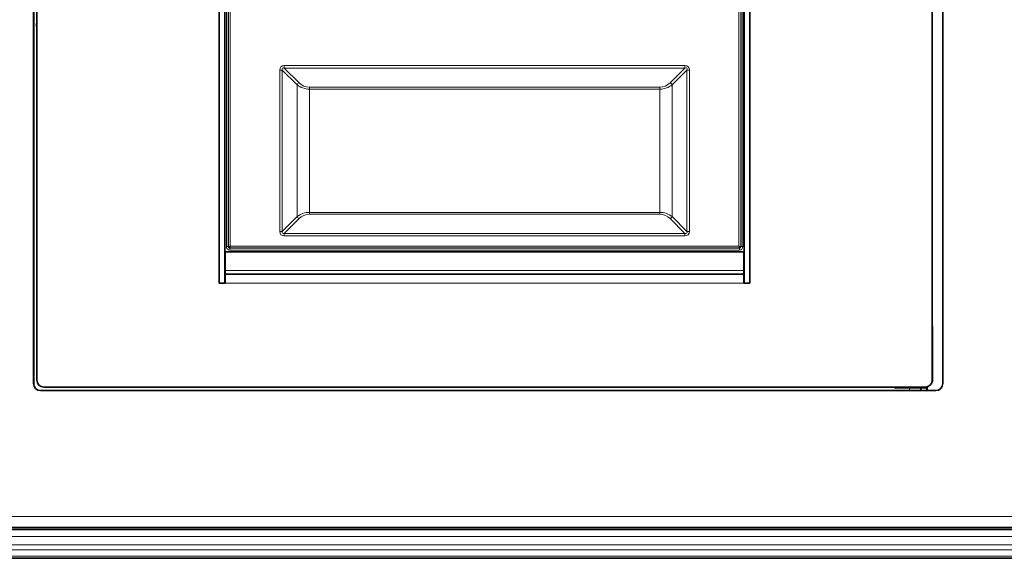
# Model space of a CAD drawing. Header units: millimetres. Extents: x 0 to 1118, y 0 to 864.
# Tile 10 of 85: x 208 to 302, y 130 to 182. Entities that reach past the tile are written whole.
import ezdxf

# ---------------------------------------------------------------- set-up
doc = ezdxf.new("R2010")
doc.units = ezdxf.units.MM

msp = doc.modelspace()

# ---------------------------------------------------------------- linework, layer by layer
at = {"color": 7, "linetype": 'Continuous', "lineweight": 35}
for p, q in [((209.064, 239.841), (209.064, 146.991)), ((295.89, 146.991), (295.89, 239.841)), ((209.39, 239.508), (209.39, 147.325)), ((294.884, 147.325), (294.884, 239.508)), ((226.804, 230.25), (226.804, 156.583)), ((227.337, 230.25), (227.337, 156.583)), ((276.937, 156.583), (276.937, 230.25)), ((277.47, 156.583), (277.47, 230.25)), ((294.89, 160.911), (294.884, 160.911)), ((294.89, 152.445), (294.89, 160.911)), ((227.377, 157.783), (227.377, 159.583)), ((227.377, 159.583), (276.897, 159.583)), ((276.897, 159.583), (276.897, 157.783)), ((227.377, 158.813), (227.337, 158.827)), ((227.337, 158.529), (227.377, 158.529)), ((227.337, 158.502), (227.377, 158.502)), ((276.937, 158.827), (276.897, 158.813)), ((276.897, 158.529), (276.937, 158.529)), ((276.897, 158.502), (276.937, 158.502)), ((227.377, 157.783), (227.377, 157.45)), ((227.377, 156.583), (227.377, 157.45)), ((276.897, 157.45), (227.377, 157.45)), ((276.897, 157.45), (276.897, 157.783)), ((276.897, 157.45), (276.897, 156.583)), ((227.337, 156.583), (226.804, 156.583)), ((226.804, 156.583), (227.377, 156.583)), ((276.897, 156.583), (277.47, 156.583)), ((276.937, 156.583), (277.47, 156.583)), ((294.897, 152.445), (294.884, 152.445)), ((294.884, 152.445), (294.89, 152.445)), ((294.897, 147.153), (294.897, 152.445)), ((294.414, 146.325), (294.414, 146.688)), ((294.861, 147.153), (294.897, 147.153)), ((209.73, 146.325), (295.224, 146.325)), ((210.057, 146.658), (294.217, 146.658)), ((291.27, 146.658), (291.27, 146.57)), ((291.27, 146.57), (292.724, 146.57)), ((293.79, 146.57), (292.724, 146.57)), ((293.79, 146.325), (293.79, 146.57)), ((294.324, 146.57), (293.79, 146.57)), ((294.324, 146.667), (294.324, 146.57)), ((198.892, 133.226), (445.095, 133.226)), ((199.377, 133.043), (444.61, 133.043)), ((199.377, 130.293), (444.61, 130.293))]:
    msp.add_line(p, q, dxfattribs=at)
at = {"color": 7, "linetype": 'Continuous', "lineweight": 18}
for p, q in [((209.12, 240.11), (209.12, 146.722)), ((227.479, 160.076), (227.479, 226.743)), ((227.645, 226.743), (227.645, 160.076)), ((227.681, 160.076), (227.681, 226.743)), ((227.848, 226.699), (227.848, 160.12)), ((276.426, 160.12), (276.426, 226.699)), ((276.593, 226.743), (276.593, 160.076)), ((276.629, 160.076), (276.629, 226.743)), ((276.795, 226.743), (276.795, 160.076)), ((232.581, 161.529), (232.581, 176.956)), ((232.817, 176.956), (232.581, 176.956)), ((234.231, 175.542), (232.817, 176.956)), ((232.817, 176.956), (232.817, 161.529)), ((233.006, 177.381), (271.268, 177.381)), ((233.006, 177.381), (233.006, 177.145)), ((233.006, 177.145), (234.42, 175.731)), ((271.268, 177.145), (233.006, 177.145)), ((269.854, 175.731), (271.268, 177.145)), ((271.457, 176.956), (270.043, 175.542)), ((271.268, 177.381), (271.268, 177.145)), ((271.457, 161.529), (271.457, 176.956)), ((271.693, 176.956), (271.457, 176.956)), ((271.693, 176.956), (271.693, 161.529)), ((234.231, 162.943), (234.231, 175.542)), ((235.41, 175.132), (235.41, 175.321)), ((235.41, 175.321), (268.864, 175.321)), ((268.864, 175.132), (235.41, 175.132)), ((235.41, 175.132), (235.41, 163.353)), ((268.864, 175.132), (268.864, 175.321)), ((268.864, 163.353), (268.864, 175.132)), ((270.043, 175.542), (270.043, 162.943)), ((232.817, 161.529), (234.231, 162.943)), ((234.42, 162.755), (233.006, 161.34)), ((235.41, 163.353), (268.864, 163.353)), ((235.41, 163.165), (235.41, 163.353)), ((268.864, 163.165), (235.41, 163.165)), ((268.864, 163.165), (268.864, 163.353)), ((271.268, 161.34), (269.854, 162.755)), ((270.043, 162.943), (271.457, 161.529)), ((232.817, 161.529), (232.581, 161.529)), ((233.006, 161.34), (271.268, 161.34)), ((233.006, 161.34), (233.006, 161.105)), ((271.268, 161.105), (233.006, 161.105)), ((271.268, 161.34), (271.268, 161.105)), ((271.693, 161.529), (271.457, 161.529)), ((227.645, 160.076), (227.479, 160.076)), ((227.645, 160.076), (227.681, 160.076)), ((276.47, 159.953), (227.804, 159.953)), ((227.804, 159.953), (227.804, 159.918)), ((227.804, 159.918), (276.47, 159.918)), ((227.804, 159.918), (227.804, 159.751)), ((227.848, 160.12), (276.426, 160.12)), ((276.47, 159.918), (276.47, 159.953)), ((276.47, 159.918), (276.47, 159.751)), ((276.593, 160.076), (276.629, 160.076)), ((276.795, 160.076), (276.629, 160.076)), ((227.337, 159.259), (227.377, 159.237)), ((227.377, 159.054), (227.337, 159.072)), ((276.47, 159.751), (227.804, 159.751)), ((276.897, 159.237), (276.937, 159.259)), ((276.937, 159.072), (276.897, 159.054)), ((276.897, 157.783), (227.377, 157.783)), ((276.897, 156.583), (227.377, 156.583)), ((292.724, 146.325), (292.724, 146.57)), ((294.324, 146.325), (294.324, 146.57)), ((198.892, 134.293), (445.095, 134.293)), ((199.377, 133.209), (444.61, 133.209)), ((199.377, 132.376), (444.61, 132.376)), ((199.377, 131.569), (444.61, 131.569)), ((199.377, 131.097), (444.61, 131.097)), ((199.377, 130.488), (444.61, 130.488))]:
    msp.add_line(p, q, dxfattribs=at)
at = {"color": 7, "linetype": 'Continuous', "lineweight": 35}
for centre, radius, start, end in [((210.054, 181.26), 0.703, 160.58367, 199.41633), ((209.73, 146.991), 0.667, 180, 270), ((210.057, 147.325), 0.667, 180, 270), ((294.217, 147.325), 0.667, 270, 0), ((295.224, 146.991), 0.667, 270, 0)]:
    msp.add_arc(centre, radius, start, end, dxfattribs=at)
at = {"color": 7, "linetype": 'Continuous', "lineweight": 18}
for centre, radius, start, end in [((234.621, 175.342), 0.438, 117.27378, 152.72622), ((235.41, 176.721), 1.4, 225, 270), ((268.864, 176.721), 1.4, 270, 315), ((269.653, 175.342), 0.438, 27.27378, 62.72622), ((234.621, 163.144), 0.438, 207.27378, 242.72622), ((235.41, 161.765), 1.4, 90, 135), ((268.864, 161.765), 1.4, 45, 90), ((269.653, 163.144), 0.438, 297.27378, 332.72622), ((227.804, 160.076), 0.325, 180, 270), ((227.804, 160.076), 0.158, 180, 270), ((276.47, 160.076), 0.158, 270, 0), ((276.47, 160.076), 0.325, 270, 0)]:
    msp.add_arc(centre, radius, start, end, dxfattribs=at)
for centre, major_axis, ratio, start_param, end_param in [((233.43, 176.532), (-0.735, 0.735), 0.57735, 5.759587, 6.806784), ((233.43, 176.532), (0.599, -0.599), 0.314918, 2.617994, 3.665191), ((270.844, 176.532), (-0.735, -0.735), 0.57735, 2.617994, 3.665191), ((270.844, 176.532), (0.599, 0.599), 0.314918, 5.759587, 6.806784), ((235.41, 176.532), (1.667, 0), 0.84, 3.926991, 4.712389), ((268.864, 176.532), (1.667, 0), 0.84, 4.712389, 5.497787), ((235.41, 161.953), (1.667, 0), 0.84, 1.570796, 2.356194), ((268.864, 161.953), (1.667, 0), 0.84, 0.785398, 1.570796), ((233.43, 161.953), (0.735, 0.735), 0.57735, 2.617994, 3.665191), ((233.43, 161.953), (0.599, 0.599), 0.314918, 2.617994, 3.665191), ((270.844, 161.953), (0.599, -0.599), 0.314918, 5.759587, 6.806784), ((270.844, 161.953), (0.735, -0.735), 0.57735, 5.759587, 6.806784)]:
    msp.add_ellipse(centre, major_axis=major_axis, ratio=ratio, start_param=start_param, end_param=end_param, dxfattribs=at)
for points, knots in [([(227.681, 160.076), (227.684, 160.077), (227.689, 160.078), (227.711, 160.083), (227.74, 160.091), (227.785, 160.103), (227.827, 160.114), (227.848, 160.12)], [0, 0, 0, 0, 0.24141, 0.368713, 0.500412, 0.750079, 1, 1, 1, 1]), ([(227.804, 159.953), (227.788, 159.955), (227.756, 159.959), (227.715, 159.987), (227.687, 160.028), (227.683, 160.06), (227.681, 160.076)], [0, 0, 0, 0, 0.250154, 0.5, 0.749846, 1, 1, 1, 1]), ([(227.848, 160.12), (227.842, 160.099), (227.831, 160.058), (227.818, 160.012), (227.811, 159.984), (227.805, 159.962), (227.804, 159.957), (227.804, 159.953)], [0, 0, 0, 0, 0.249921, 0.499588, 0.631273, 0.758571, 1, 1, 1, 1]), ([(276.426, 160.12), (276.432, 160.099), (276.443, 160.058), (276.456, 160.012), (276.463, 159.984), (276.469, 159.962), (276.47, 159.957), (276.47, 159.953)], [0, 0, 0, 0, 0.249921, 0.499588, 0.631287, 0.75859, 1, 1, 1, 1]), ([(276.426, 160.12), (276.447, 160.114), (276.489, 160.103), (276.534, 160.091), (276.563, 160.083), (276.585, 160.078), (276.59, 160.077), (276.593, 160.076)], [0, 0, 0, 0, 0.2499209, 0.4995883, 0.6312726, 0.7585706, 1, 1, 1, 1]), ([(276.593, 160.076), (276.591, 160.06), (276.587, 160.028), (276.559, 159.987), (276.518, 159.959), (276.486, 159.955), (276.47, 159.953)], [0, 0, 0, 0, 0.250147, 0.49999, 0.749839, 1, 1, 1, 1])]:
    msp.add_open_spline(points, degree=3, knots=knots, dxfattribs=at)

doc.saveas('drawing.dxf')
